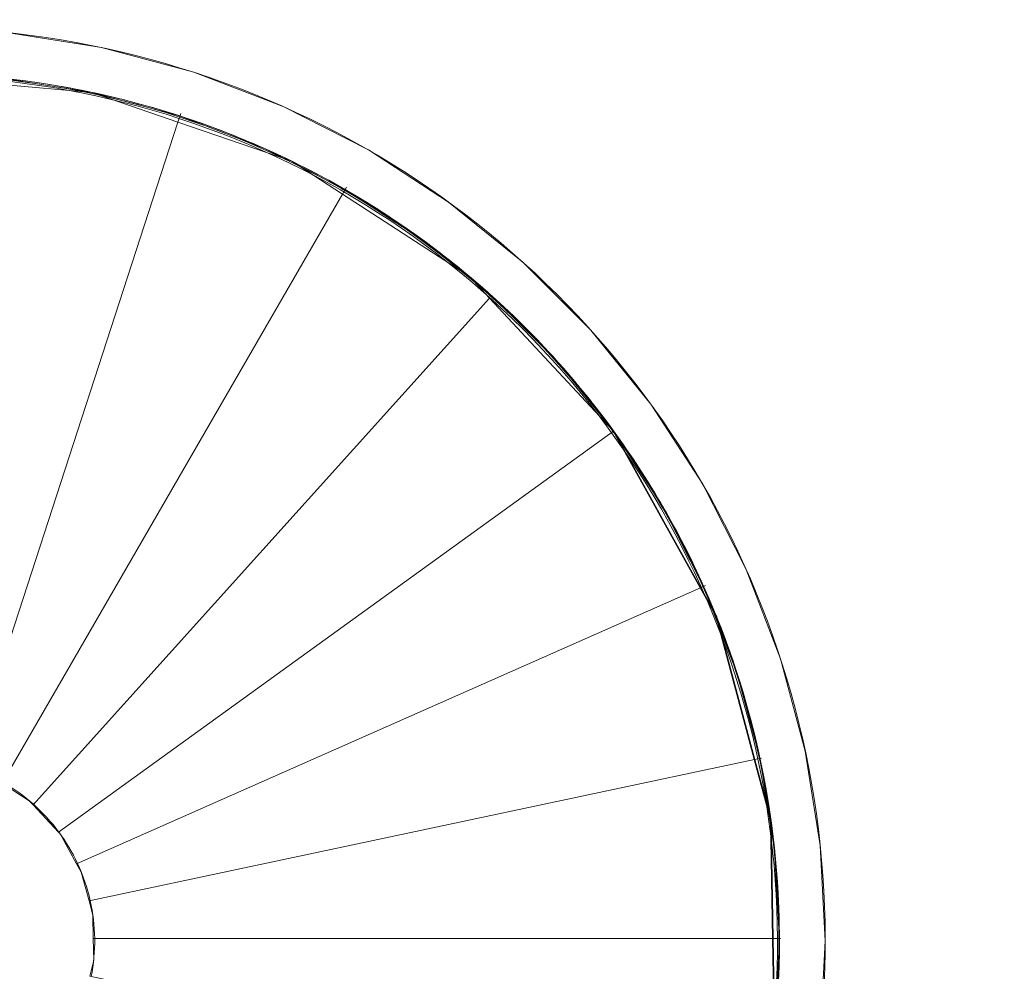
# Model space of a CAD drawing. Header units: inches. Extents: x 15 to 546804, y -66 to 267312.
# Tile 80 of 256: x 412017 to 414167, y 57671 to 59750. Entities that reach past the tile are written whole.
import ezdxf

# ---------------------------------------------------------------- set-up
doc = ezdxf.new("R2010")
doc.units = ezdxf.units.IN
doc.header["$MEASUREMENT"] = 0

msp = doc.modelspace()

# ---------------------------------------------------------------- linework, layer by layer
at = {"color": 7, "lineweight": 20}
for p, q in [((412195.4, 59689.2, 4800), (412195.4, 59689.2, 4820)), ((412397.1, 59635.2, 4800), (412397.1, 59635.2, 4820)), ((412174.5, 59591.3, 4800), (412174.5, 59591.3, 4820)), ((412174.5, 59591.3, 2800), (412174.5, 59591.3, 3050)), ((412592, 59560.3, 4800), (412592, 59560.3, 4820)), ((412362.3, 59526.6, 2800), (411903.8, 58115.3, 2800)), ((412362.3, 59526.6, 3050), (411903.8, 58115.3, 3050)), ((412362.3, 59526.6, 2550), (411903.8, 58115.3, 2550)), ((412362.3, 59526.6, 2800), (411903.8, 58115.3, 2800)), ((412368.4, 59545.3, 300), (412362.3, 59526.6, 300)), ((412362.3, 59526.6, 2800), (412362.3, 59526.6, 3050)), ((412362.3, 59526.6, 2550), (412362.3, 59526.6, 2800)), ((412366.1, 59539.9, 4800), (412366.1, 59539.9, 4820)), ((412551.3, 59468.9, 4800), (412551.3, 59468.9, 4820)), ((412778.1, 59465.5, 4800), (412778.1, 59465.5, 4820)), ((412611.2, 59440.9, 2550), (412611.2, 59440.9, 2800)), ((412730.3, 59384.2, 300), (412721.6, 59369.2, 300)), ((412728, 59378.8, 4800), (412728, 59378.8, 4820)), ((412721.6, 59369.2, 2550), (411978.8, 58082.5, 2550)), ((412721.6, 59369.2, 2800), (411978.8, 58082.5, 2800)), ((412721.6, 59369.2, 2300), (411978.8, 58082.5, 2300)), ((412721.6, 59369.2, 2550), (411978.8, 58082.5, 2550)), ((412721.6, 59369.2, 2550), (412721.6, 59369.2, 2800)), ((412721.6, 59369.2, 2300), (412721.6, 59369.2, 2550)), ((412953.2, 59351.8, 4800), (412953.2, 59351.8, 4820)), ((412894.3, 59270.8, 4800), (412894.3, 59270.8, 4820)), ((413115.5, 59220.4, 4800), (413115.5, 59220.4, 4820)), ((412998.6, 59189.4, 2300), (412998.6, 59189.4, 2550)), ((413042.5, 59142.2, 2300), (412045.9, 58035.4, 2300)), ((413042.5, 59142.2, 2550), (412045.9, 58035.4, 2550)), ((413042.5, 59142.2, 2050), (412045.9, 58035.4, 2050)), ((413042.5, 59142.2, 2300), (412045.9, 58035.4, 2300)), ((413042.5, 59142.2, 2300), (413042.5, 59142.2, 2550)), ((413042.5, 59142.2, 2050), (413042.5, 59142.2, 2300)), ((413048.5, 59146, 4800), (413048.5, 59146, 4820)), ((413263.1, 59072.7, 4800), (413263.1, 59072.7, 4820)), ((413188.7, 59005.7, 4800), (413188.7, 59005.7, 4820)), ((413394.6, 58910.5, 4800), (413394.6, 58910.5, 4820)), ((413313.5, 58851.6, 2050), (412101.9, 57975.4, 2050)), ((413313.5, 58851.6, 2300), (412101.9, 57975.4, 2300)), ((413313.5, 58851.6, 1800), (412101.9, 57975.4, 1800)), ((413313.5, 58851.6, 2050), (412101.9, 57975.4, 2050)), ((413313.5, 58851.6, 4800), (413313.5, 58851.6, 4820)), ((413508.3, 58735.3, 4800), (413508.3, 58735.3, 4820)), ((413421.6, 58685.3, 4800), (413421.6, 58685.3, 4820)), ((413603.1, 58549.3, 4800), (413603.1, 58549.3, 4820)), ((413503.3, 58509.2, 1800), (412141.1, 57906.4, 1800)), ((413503.3, 58509.2, 2050), (412141.1, 57906.4, 2050)), ((413503.3, 58509.2, 1550), (412141.1, 57906.4, 1550)), ((413503.3, 58509.2, 1800), (412141.1, 57906.4, 1800)), ((413513.9, 58513.9, 300), (413503.3, 58509.2, 300)), ((413511.6, 58508.5, 4800), (413511.6, 58508.5, 4820)), ((413677.9, 58354.3, 4800), (413677.9, 58354.3, 4820)), ((413582.7, 58323.4, 4800), (413582.7, 58323.4, 4820)), ((413732, 58152.6, 4800), (413732, 58152.6, 4820)), ((413621.5, 58134, 1550), (412168.2, 57825.1, 1550)), ((413621.5, 58134, 1800), (412168.2, 57825.1, 1800)), ((413621.5, 58134, 1300), (412168.2, 57825.1, 1300)), ((413621.5, 58134, 1550), (412168.2, 57825.1, 1550)), ((413636.3, 58137.1, 300), (413621.5, 58134, 300)), ((413634, 58131.8, 4800), (413634, 58131.8, 4820)), ((412037.7, 58044.2, 2300), (412037.7, 58044.2, 2550)), ((412045.9, 58035.4, 2300), (412045.9, 58035.4, 2550)), ((412045.9, 58035.4, 2050), (412045.9, 58035.4, 2300)), ((412101.9, 57975.4, 2050), (412101.9, 57975.4, 2300)), ((412101.9, 57975.4, 1800), (412101.9, 57975.4, 2050)), ((412104.2, 57972.9, 1800), (412104.2, 57972.9, 2050)), ((413665.1, 57935.9, 4800), (413665.1, 57935.9, 4820)), ((413764.6, 57946.4, 4800), (413764.6, 57946.4, 4820)), ((412141.1, 57906.4, 1800), (412141.1, 57906.4, 2050)), ((412141.1, 57906.4, 1550), (412141.1, 57906.4, 1800)), ((412151.4, 57887.7, 1550), (412151.4, 57887.7, 1800)), ((412168.2, 57825.1, 1550), (412168.2, 57825.1, 1800)), ((412168.2, 57825.1, 1300), (412168.2, 57825.1, 1550)), ((412176.7, 57793.5, 1300), (412176.7, 57793.5, 1550)), ((413661.5, 57743.2, 1300), (412177.6, 57743.2, 1300)), ((413661.5, 57743.2, 1550), (412177.6, 57743.2, 1550)), ((412177.6, 57743.2, 1300), (412177.6, 57743.2, 1550)), ((413661.5, 57743.2, 1050), (412177.6, 57743.2, 1050)), ((413661.5, 57743.2, 1300), (412177.6, 57743.2, 1300)), ((412177.6, 57743.2, 1050), (412177.6, 57743.2, 1300)), ((413677.7, 57743.2, 300), (413661.5, 57743.2, 300)), ((413675.4, 57737.8, 4800), (413675.4, 57737.8, 4820)), ((413775.6, 57737.8, 4800), (413775.6, 57737.8, 4820)), ((412178.4, 57696, 1050), (412178.4, 57696, 1300))]:
    msp.add_line(p, q, dxfattribs=at)
at = {"color": 7}
for p, q in [((413313.5, 58851.6, 2050), (413313.5, 58851.6, 2300)), ((413313.5, 58851.6, 1800), (413313.5, 58851.6, 2050)), ((413503.3, 58509.2, 1800), (413503.3, 58509.2, 2050)), ((413503.3, 58509.2, 1550), (413503.3, 58509.2, 1800)), ((413537.5, 58447.7, 1550), (413537.5, 58447.7, 1800)), ((413621.5, 58134, 1550), (413621.5, 58134, 1800)), ((413621.5, 58134, 1300), (413621.5, 58134, 1550)), ((413657, 58001.5, 1300), (413657, 58001.5, 1550)), ((413661.5, 57743.2, 1300), (413661.5, 57743.2, 1550)), ((413661.5, 57743.2, 1050), (413661.5, 57743.2, 1300))]:
    msp.add_line(p, q, dxfattribs=at)
at = {"color": 7, "lineweight": 20, "extrusion": (5.45071e-13, -6.72456e-13, -1)}
msp.add_arc((-411781, 57736.5, -3000), 1893.6, 50.9483, 233.9872, dxfattribs=at)
at = {"color": 7, "lineweight": 20, "extrusion": (-1.0749e-16, 1.58232e-16, -1)}
msp.add_arc((-411777.9, 57734.1, -3000), 1893.5, 51.0663, 233.8692, dxfattribs=at)
at = {"color": 7, "lineweight": 20}
for centre, radius, start, end in [((411780.6, 57737.8, 4800), 1995, 306, 129.0632), ((411780.6, 57737.8, 4820), 1995, 306, 129.0632), ((411780.6, 57737.8, 4800), 1894.9, 306, 129.0666), ((411780.6, 57737.8, 4820), 1894.9, 306, 129.0666), ((411780.6, 57737.8, 2800), 1894.9, 71.9846, 83.9483), ((411780.6, 57737.8, 3050), 1894.9, 71.9846, 83.9483), ((411780.6, 57737.8, 2550), 1894.9, 60.0216, 71.9846), ((411780.6, 57737.8, 2800), 1894.9, 60.0216, 71.9846), ((411780.6, 57737.8, 2300), 1894.9, 48.0574, 60.0216), ((411780.6, 57737.8, 2550), 1894.9, 48.0574, 60.0216), ((411780.6, 57737.8, 2050), 1894.9, 36, 48.0574), ((411780.6, 57737.8, 2300), 1894.9, 36, 48.0574)]:
    msp.add_arc(centre, radius, start, end, dxfattribs=at)
at = {"color": 7}
for centre, start, end in [((411780.6, 57737.8, 1800), 24.1212, 36), ((411780.6, 57737.8, 2050), 24.1212, 36), ((411780.6, 57737.8, 1550), 12.1449, 24.1212), ((411780.6, 57737.8, 1800), 12.1449, 24.1212), ((411780.6, 57737.8, 1300), 0.163, 12.1449), ((411780.6, 57737.8, 1550), 0.163, 12.1449), ((411780.6, 57737.8, 1050), 348.1739, 0.163), ((411780.6, 57737.8, 1300), 348.1739, 0.163)]:
    msp.add_arc(centre, 1894.9, start, end, dxfattribs=at)
at = {"color": 7, "lineweight": 20, "extrusion": (-1.39292e-12, -4.30089e-13, -1)}
for centre in [(-411780.6, 57737.8, -2300), (-411780.6, 57737.8, -2550)]:
    msp.add_arc(centre, 400, 119.8979, 131.728, dxfattribs=at)
at = {"color": 7, "lineweight": 20, "extrusion": (-1.01215e-12, -2.02113e-13, -1)}
for centre in [(-411780.6, 57737.8, -2050), (-411780.6, 57737.8, -2300)]:
    msp.add_arc(centre, 400, 131.728, 143.5194, dxfattribs=at)
at = {"color": 7, "lineweight": 20, "extrusion": (2.24065e-12, 1.93478e-12, -1)}
for centre in [(-411780.6, 57737.8, -1800), (-411780.6, 57737.8, -2050)]:
    msp.add_arc(centre, 400, 143.5194, 154.9438, dxfattribs=at)
at = {"color": 7, "lineweight": 20, "extrusion": (-2.12751e-12, -1.07341e-13, -1)}
for centre in [(-411780.6, 57737.8, -1550), (-411780.6, 57737.8, -1800)]:
    msp.add_arc(centre, 400, 154.9438, 167.3134, dxfattribs=at)
at = {"color": 7, "lineweight": 20, "extrusion": (-9.98326e-13, -8.28792e-13, -1)}
for centre in [(-411780.6, 57737.8, -1300), (-411780.6, 57737.8, -1550)]:
    msp.add_arc(centre, 400, 167.3134, 179.2275, dxfattribs=at)
at = {"color": 7, "lineweight": 20, "extrusion": (-1.06229e-12, -9.81308e-13, -1)}
for centre in [(-411780.6, 57737.8, -1050), (-411780.6, 57737.8, -1300)]:
    msp.add_arc(centre, 400, 179.2275, 191.1768, dxfattribs=at)
at = {"color": 7, "lineweight": 20}
for points, invisible_edges in [([(411989.1, 59721.9, 4820), (411978.6, 59622.3, 4820), (412174.5, 59591.3, 4820)], 13), ([(411978.6, 59622.3, 4800), (411989.1, 59721.9, 4800), (412174.5, 59591.3, 4800)], 3), ([(411989.1, 59721.9, 4820), (412195.4, 59689.2, 4800), (411989.1, 59721.9, 4800)], 1), ([(412195.4, 59689.2, 4800), (411989.1, 59721.9, 4820), (412195.4, 59689.2, 4820)], 1), ([(411989.1, 59721.9, 4820), (412174.5, 59591.3, 4820), (412195.4, 59689.2, 4820)], 3), ([(412174.5, 59591.3, 4800), (411989.1, 59721.9, 4800), (412195.4, 59689.2, 4800)], 13), ([(412195.4, 59689.2, 4820), (412174.5, 59591.3, 4820), (412366.1, 59539.9, 4820)], 13), ([(412174.5, 59591.3, 4800), (412195.4, 59689.2, 4800), (412366.1, 59539.9, 4800)], 3), ([(412195.4, 59689.2, 4820), (412397.1, 59635.2, 4800), (412195.4, 59689.2, 4800)], 1), ([(412397.1, 59635.2, 4800), (412195.4, 59689.2, 4820), (412397.1, 59635.2, 4820)], 1), ([(412195.4, 59689.2, 4820), (412366.1, 59539.9, 4820), (412397.1, 59635.2, 4820)], 3), ([(412366.1, 59539.9, 4800), (412195.4, 59689.2, 4800), (412397.1, 59635.2, 4800)], 13), ([(412397.1, 59635.2, 4820), (412366.1, 59539.9, 4820), (412551.3, 59468.9, 4820)], 13), ([(412366.1, 59539.9, 4800), (412397.1, 59635.2, 4800), (412551.3, 59468.9, 4800)], 3), ([(412397.1, 59635.2, 4820), (412592, 59560.3, 4800), (412397.1, 59635.2, 4800)], 1), ([(412592, 59560.3, 4800), (412397.1, 59635.2, 4820), (412592, 59560.3, 4820)], 1), ([(412397.1, 59635.2, 4820), (412551.3, 59468.9, 4820), (412592, 59560.3, 4820)], 3), ([(412551.3, 59468.9, 4800), (412397.1, 59635.2, 4800), (412592, 59560.3, 4800)], 13), ([(412174.5, 59591.3, 4820), (411978.6, 59622.3, 4800), (412174.5, 59591.3, 4800)], 1), ([(411978.6, 59622.3, 4800), (412174.5, 59591.3, 4820), (411978.6, 59622.3, 4820)], 1), ([(411978.9, 59608.4, 3050), (411903.8, 58115.3, 3050), (412362.3, 59526.6, 3050)], 13), ([(411903.8, 58115.3, 2800), (411978.9, 59608.4, 2800), (412362.3, 59526.6, 2800)], 3), ([(411978.9, 59608.4, 2800), (412174.5, 59591.3, 3050), (412174.5, 59591.3, 2800)], 1), ([(412174.5, 59591.3, 3050), (411978.9, 59608.4, 2800), (411978.9, 59608.4, 3050)], 1), ([(411978.9, 59608.4, 3050), (412362.3, 59526.6, 3050), (412174.5, 59591.3, 3050)], 1), ([(412362.3, 59526.6, 2800), (411978.9, 59608.4, 2800), (412174.5, 59591.3, 2800)], 1), ([(412366.1, 59539.9, 4820), (412174.5, 59591.3, 4800), (412366.1, 59539.9, 4800)], 1), ([(412174.5, 59591.3, 4800), (412366.1, 59539.9, 4820), (412174.5, 59591.3, 4820)], 1), ([(412174.5, 59591.3, 3050), (412362.3, 59526.6, 2800), (412174.5, 59591.3, 2800)], 1), ([(412362.3, 59526.6, 2800), (412174.5, 59591.3, 3050), (412362.3, 59526.6, 3050)], 1), ([(412592, 59560.3, 4820), (412551.3, 59468.9, 4820), (412728, 59378.8, 4820)], 13), ([(412551.3, 59468.9, 4800), (412592, 59560.3, 4800), (412728, 59378.8, 4800)], 3), ([(412592, 59560.3, 4820), (412778.1, 59465.5, 4800), (412592, 59560.3, 4800)], 1), ([(412778.1, 59465.5, 4800), (412592, 59560.3, 4820), (412778.1, 59465.5, 4820)], 1), ([(412592, 59560.3, 4820), (412728, 59378.8, 4820), (412778.1, 59465.5, 4820)], 3), ([(412728, 59378.8, 4800), (412592, 59560.3, 4800), (412778.1, 59465.5, 4800)], 13), ([(411903.8, 58115.3, 2800), (412362.3, 59526.6, 2550), (411903.8, 58115.3, 2550)], 1), ([(412362.3, 59526.6, 2550), (411903.8, 58115.3, 2800), (412362.3, 59526.6, 2800)], 1), ([(411955.9, 58097.3, 2800), (412362.3, 59526.6, 2800), (411903.8, 58115.3, 2800)], 1), ([(412362.3, 59526.6, 2550), (411955.9, 58097.3, 2550), (411903.8, 58115.3, 2550)], 1), ([(412362.3, 59526.6, 2800), (411903.8, 58115.3, 3050), (411903.8, 58115.3, 2800)], 1), ([(411903.8, 58115.3, 3050), (412362.3, 59526.6, 2800), (412362.3, 59526.6, 3050)], 1), ([(412362.3, 59526.6, 2800), (411955.9, 58097.3, 2800), (411978.8, 58082.5, 2800)], 13), ([(411955.9, 58097.3, 2550), (412362.3, 59526.6, 2550), (411978.8, 58082.5, 2550)], 3), ([(412362.3, 59526.6, 2800), (411978.8, 58082.5, 2800), (412721.6, 59369.2, 2800)], 13), ([(411978.8, 58082.5, 2550), (412362.3, 59526.6, 2550), (412721.6, 59369.2, 2550)], 3), ([(412362.3, 59526.6, 2550), (412611.2, 59440.9, 2800), (412611.2, 59440.9, 2550)], 1), ([(412611.2, 59440.9, 2800), (412362.3, 59526.6, 2550), (412362.3, 59526.6, 2800)], 1), ([(412362.3, 59526.6, 2800), (412721.6, 59369.2, 2800), (412611.2, 59440.9, 2800)], 1), ([(412721.6, 59369.2, 2550), (412362.3, 59526.6, 2550), (412611.2, 59440.9, 2550)], 1), ([(412551.3, 59468.9, 4820), (412366.1, 59539.9, 4800), (412551.3, 59468.9, 4800)], 1), ([(412366.1, 59539.9, 4800), (412551.3, 59468.9, 4820), (412366.1, 59539.9, 4820)], 1), ([(412728, 59378.8, 4820), (412551.3, 59468.9, 4800), (412728, 59378.8, 4800)], 1), ([(412551.3, 59468.9, 4800), (412728, 59378.8, 4820), (412551.3, 59468.9, 4820)], 1), ([(412778.1, 59465.5, 4820), (412728, 59378.8, 4820), (412894.3, 59270.8, 4820)], 13), ([(412728, 59378.8, 4800), (412778.1, 59465.5, 4800), (412894.3, 59270.8, 4800)], 3), ([(412778.1, 59465.5, 4820), (412953.2, 59351.8, 4800), (412778.1, 59465.5, 4800)], 1), ([(412953.2, 59351.8, 4800), (412778.1, 59465.5, 4820), (412953.2, 59351.8, 4820)], 1), ([(412778.1, 59465.5, 4820), (412894.3, 59270.8, 4820), (412953.2, 59351.8, 4820)], 3), ([(412894.3, 59270.8, 4800), (412778.1, 59465.5, 4800), (412953.2, 59351.8, 4800)], 13), ([(412611.2, 59440.9, 2800), (412721.6, 59369.2, 2550), (412611.2, 59440.9, 2550)], 1), ([(412721.6, 59369.2, 2550), (412611.2, 59440.9, 2800), (412721.6, 59369.2, 2800)], 1), ([(412894.3, 59270.8, 4820), (412728, 59378.8, 4800), (412894.3, 59270.8, 4800)], 1), ([(412728, 59378.8, 4800), (412894.3, 59270.8, 4820), (412728, 59378.8, 4820)], 1), ([(412721.6, 59369.2, 2550), (411978.8, 58082.5, 2300), (411978.8, 58082.5, 2550)], 1), ([(411978.8, 58082.5, 2300), (412721.6, 59369.2, 2550), (412721.6, 59369.2, 2300)], 1), ([(412037.7, 58044.2, 2550), (412721.6, 59369.2, 2550), (411978.8, 58082.5, 2550)], 1), ([(412721.6, 59369.2, 2300), (412037.7, 58044.2, 2300), (411978.8, 58082.5, 2300)], 1), ([(412721.6, 59369.2, 2550), (411978.8, 58082.5, 2800), (411978.8, 58082.5, 2550)], 1), ([(411978.8, 58082.5, 2800), (412721.6, 59369.2, 2550), (412721.6, 59369.2, 2800)], 1), ([(412721.6, 59369.2, 2550), (412037.7, 58044.2, 2550), (412045.9, 58035.4, 2550)], 13), ([(412037.7, 58044.2, 2300), (412721.6, 59369.2, 2300), (412045.9, 58035.4, 2300)], 3), ([(412721.6, 59369.2, 2550), (412045.9, 58035.4, 2550), (413042.5, 59142.2, 2550)], 13), ([(412045.9, 58035.4, 2300), (412721.6, 59369.2, 2300), (413042.5, 59142.2, 2300)], 3), ([(412721.6, 59369.2, 2300), (412998.6, 59189.4, 2550), (412998.6, 59189.4, 2300)], 1), ([(412998.6, 59189.4, 2550), (412721.6, 59369.2, 2300), (412721.6, 59369.2, 2550)], 1), ([(412721.6, 59369.2, 2550), (413042.5, 59142.2, 2550), (412998.6, 59189.4, 2550)], 1), ([(413042.5, 59142.2, 2300), (412721.6, 59369.2, 2300), (412998.6, 59189.4, 2300)], 1), ([(412953.2, 59351.8, 4820), (412894.3, 59270.8, 4820), (413048.5, 59146, 4820)], 13), ([(412894.3, 59270.8, 4800), (412953.2, 59351.8, 4800), (413048.5, 59146, 4800)], 3), ([(412953.2, 59351.8, 4820), (413115.5, 59220.4, 4800), (412953.2, 59351.8, 4800)], 1), ([(413115.5, 59220.4, 4800), (412953.2, 59351.8, 4820), (413115.5, 59220.4, 4820)], 1), ([(412953.2, 59351.8, 4820), (413048.5, 59146, 4820), (413115.5, 59220.4, 4820)], 3), ([(413048.5, 59146, 4800), (412953.2, 59351.8, 4800), (413115.5, 59220.4, 4800)], 13), ([(413048.5, 59146, 4820), (412894.3, 59270.8, 4800), (413048.5, 59146, 4800)], 1), ([(412894.3, 59270.8, 4800), (413048.5, 59146, 4820), (412894.3, 59270.8, 4820)], 1), ([(413115.5, 59220.4, 4820), (413048.5, 59146, 4820), (413188.7, 59005.7, 4820)], 13), ([(413048.5, 59146, 4800), (413115.5, 59220.4, 4800), (413188.7, 59005.7, 4800)], 3), ([(413115.5, 59220.4, 4820), (413263.1, 59072.7, 4800), (413115.5, 59220.4, 4800)], 1), ([(413263.1, 59072.7, 4800), (413115.5, 59220.4, 4820), (413263.1, 59072.7, 4820)], 1), ([(413115.5, 59220.4, 4820), (413188.7, 59005.7, 4820), (413263.1, 59072.7, 4820)], 3), ([(413188.7, 59005.7, 4800), (413115.5, 59220.4, 4800), (413263.1, 59072.7, 4800)], 13), ([(413042.5, 59142.2, 2300), (412998.6, 59189.4, 2550), (413042.5, 59142.2, 2550)], 1), ([(412998.6, 59189.4, 2550), (413042.5, 59142.2, 2300), (412998.6, 59189.4, 2300)], 1), ([(413042.5, 59142.2, 2300), (412045.9, 58035.4, 2050), (412045.9, 58035.4, 2300)], 1), ([(412045.9, 58035.4, 2050), (413042.5, 59142.2, 2300), (413042.5, 59142.2, 2050)], 1), ([(412101.9, 57975.4, 2300), (413042.5, 59142.2, 2300), (412045.9, 58035.4, 2300)], 1), ([(413042.5, 59142.2, 2050), (412101.9, 57975.4, 2050), (412045.9, 58035.4, 2050)], 1), ([(412045.9, 58035.4, 2300), (413042.5, 59142.2, 2550), (412045.9, 58035.4, 2550)], 1), ([(413042.5, 59142.2, 2550), (412045.9, 58035.4, 2300), (413042.5, 59142.2, 2300)], 1), ([(413042.5, 59142.2, 2300), (412101.9, 57975.4, 2300), (413313.5, 58851.6, 2300)], 1), ([(412101.9, 57975.4, 2050), (413042.5, 59142.2, 2050), (413313.5, 58851.6, 2050)], 1), ([(413313.5, 58851.6, 2050), (413042.5, 59142.2, 2300), (413313.5, 58851.6, 2300)], 1), ([(413042.5, 59142.2, 2300), (413313.5, 58851.6, 2050), (413042.5, 59142.2, 2050)], 1), ([(413188.7, 59005.7, 4820), (413048.5, 59146, 4800), (413188.7, 59005.7, 4800)], 1), ([(413048.5, 59146, 4800), (413188.7, 59005.7, 4820), (413048.5, 59146, 4820)], 1), ([(413263.1, 59072.7, 4820), (413188.7, 59005.7, 4820), (413313.5, 58851.6, 4820)], 13), ([(413188.7, 59005.7, 4800), (413263.1, 59072.7, 4800), (413313.5, 58851.6, 4800)], 3), ([(413263.1, 59072.7, 4800), (413394.6, 58910.5, 4820), (413394.6, 58910.5, 4800)], 1), ([(413394.6, 58910.5, 4820), (413263.1, 59072.7, 4800), (413263.1, 59072.7, 4820)], 1), ([(413263.1, 59072.7, 4820), (413313.5, 58851.6, 4820), (413394.6, 58910.5, 4820)], 3), ([(413313.5, 58851.6, 4800), (413263.1, 59072.7, 4800), (413394.6, 58910.5, 4800)], 13), ([(413188.7, 59005.7, 4820), (413313.5, 58851.6, 4800), (413313.5, 58851.6, 4820)], 1), ([(413313.5, 58851.6, 4800), (413188.7, 59005.7, 4820), (413188.7, 59005.7, 4800)], 1), ([(413394.6, 58910.5, 4820), (413313.5, 58851.6, 4820), (413421.6, 58685.3, 4820)], 13), ([(413313.5, 58851.6, 4800), (413394.6, 58910.5, 4800), (413421.6, 58685.3, 4800)], 3), ([(413394.6, 58910.5, 4800), (413508.3, 58735.3, 4820), (413508.3, 58735.3, 4800)], 1), ([(413508.3, 58735.3, 4820), (413394.6, 58910.5, 4800), (413394.6, 58910.5, 4820)], 1), ([(413394.6, 58910.5, 4820), (413421.6, 58685.3, 4820), (413508.3, 58735.3, 4820)], 3), ([(413421.6, 58685.3, 4800), (413394.6, 58910.5, 4800), (413508.3, 58735.3, 4800)], 13), ([(412101.9, 57975.4, 1800), (413313.5, 58851.6, 2050), (413313.5, 58851.6, 1800)], 1), ([(413313.5, 58851.6, 2050), (412101.9, 57975.4, 1800), (412101.9, 57975.4, 2050)], 1), ([(412104.2, 57972.9, 2050), (413313.5, 58851.6, 2050), (412101.9, 57975.4, 2050)], 1), ([(413313.5, 58851.6, 1800), (412104.2, 57972.9, 1800), (412101.9, 57975.4, 1800)], 1), ([(413313.5, 58851.6, 2300), (412101.9, 57975.4, 2050), (413313.5, 58851.6, 2050)], 1), ([(412101.9, 57975.4, 2050), (413313.5, 58851.6, 2300), (412101.9, 57975.4, 2300)], 1), ([(413313.5, 58851.6, 2050), (412104.2, 57972.9, 2050), (412141.1, 57906.4, 2050)], 13), ([(412104.2, 57972.9, 1800), (413313.5, 58851.6, 1800), (412141.1, 57906.4, 1800)], 3), ([(413313.5, 58851.6, 2050), (412141.1, 57906.4, 2050), (413503.3, 58509.2, 2050)], 1), ([(412141.1, 57906.4, 1800), (413313.5, 58851.6, 1800), (413503.3, 58509.2, 1800)], 1), ([(413313.5, 58851.6, 4820), (413421.6, 58685.3, 4800), (413421.6, 58685.3, 4820)], 1), ([(413421.6, 58685.3, 4800), (413313.5, 58851.6, 4820), (413313.5, 58851.6, 4800)], 1), ([(413508.3, 58735.3, 4820), (413421.6, 58685.3, 4820), (413511.6, 58508.5, 4820)], 13), ([(413421.6, 58685.3, 4800), (413508.3, 58735.3, 4800), (413511.6, 58508.5, 4800)], 3), ([(413508.3, 58735.3, 4800), (413603.1, 58549.3, 4820), (413603.1, 58549.3, 4800)], 1), ([(413603.1, 58549.3, 4820), (413508.3, 58735.3, 4800), (413508.3, 58735.3, 4820)], 1), ([(413508.3, 58735.3, 4820), (413511.6, 58508.5, 4820), (413603.1, 58549.3, 4820)], 3), ([(413511.6, 58508.5, 4800), (413508.3, 58735.3, 4800), (413603.1, 58549.3, 4800)], 13), ([(413421.6, 58685.3, 4820), (413511.6, 58508.5, 4800), (413511.6, 58508.5, 4820)], 1), ([(413511.6, 58508.5, 4800), (413421.6, 58685.3, 4820), (413421.6, 58685.3, 4800)], 1), ([(413603.1, 58549.3, 4820), (413511.6, 58508.5, 4820), (413582.7, 58323.4, 4820)], 13), ([(413511.6, 58508.5, 4800), (413603.1, 58549.3, 4800), (413582.7, 58323.4, 4800)], 3), ([(413603.1, 58549.3, 4820), (413582.7, 58323.4, 4820), (413634, 58131.8, 4820)], 13), ([(413582.7, 58323.4, 4800), (413603.1, 58549.3, 4800), (413634, 58131.8, 4800)], 3), ([(413603.1, 58549.3, 4800), (413677.9, 58354.3, 4820), (413677.9, 58354.3, 4800)], 1), ([(413677.9, 58354.3, 4820), (413603.1, 58549.3, 4800), (413603.1, 58549.3, 4820)], 1), ([(413603.1, 58549.3, 4820), (413634, 58131.8, 4820), (413677.9, 58354.3, 4820)], 3), ([(413634, 58131.8, 4800), (413603.1, 58549.3, 4800), (413677.9, 58354.3, 4800)], 13), ([(412141.1, 57906.4, 1550), (413503.3, 58509.2, 1800), (413503.3, 58509.2, 1550)], 1), ([(413503.3, 58509.2, 1800), (412141.1, 57906.4, 1550), (412141.1, 57906.4, 1800)], 1), ([(412151.4, 57887.7, 1800), (413503.3, 58509.2, 1800), (412141.1, 57906.4, 1800)], 1), ([(413503.3, 58509.2, 1550), (412151.4, 57887.7, 1550), (412141.1, 57906.4, 1550)], 1), ([(413503.3, 58509.2, 2050), (412141.1, 57906.4, 1800), (413503.3, 58509.2, 1800)], 1), ([(412141.1, 57906.4, 1800), (413503.3, 58509.2, 2050), (412141.1, 57906.4, 2050)], 1), ([(413503.3, 58509.2, 1800), (412151.4, 57887.7, 1800), (412168.2, 57825.1, 1800)], 13), ([(412151.4, 57887.7, 1550), (413503.3, 58509.2, 1550), (412168.2, 57825.1, 1550)], 3), ([(413503.3, 58509.2, 1800), (412168.2, 57825.1, 1800), (413621.5, 58134, 1800)], 13), ([(412168.2, 57825.1, 1550), (413503.3, 58509.2, 1550), (413621.5, 58134, 1550)], 3), ([(413511.6, 58508.5, 4820), (413582.7, 58323.4, 4800), (413582.7, 58323.4, 4820)], 1), ([(413582.7, 58323.4, 4800), (413511.6, 58508.5, 4820), (413511.6, 58508.5, 4800)], 1), ([(413677.9, 58354.3, 4820), (413634, 58131.8, 4820), (413665.1, 57935.9, 4820)], 13), ([(413634, 58131.8, 4800), (413677.9, 58354.3, 4800), (413665.1, 57935.9, 4800)], 3), ([(413677.9, 58354.3, 4820), (413665.1, 57935.9, 4820), (413675.4, 57737.8, 4820)], 13), ([(413665.1, 57935.9, 4800), (413677.9, 58354.3, 4800), (413675.4, 57737.8, 4800)], 3), ([(413677.9, 58354.3, 4800), (413732, 58152.6, 4820), (413732, 58152.6, 4800)], 1), ([(413732, 58152.6, 4820), (413677.9, 58354.3, 4800), (413677.9, 58354.3, 4820)], 1), ([(413677.9, 58354.3, 4820), (413677.9, 57121.3, 4820), (413732, 58152.6, 4820)], 3), ([(413677.9, 57121.3, 4800), (413677.9, 58354.3, 4800), (413732, 58152.6, 4800)], 13), ([(413582.7, 58323.4, 4820), (413634, 58131.8, 4800), (413634, 58131.8, 4820)], 1), ([(413634, 58131.8, 4800), (413582.7, 58323.4, 4820), (413582.7, 58323.4, 4800)], 1), ([(413732, 58152.6, 4820), (413677.9, 57121.3, 4820), (413732, 57323, 4820)], 13), ([(413677.9, 57121.3, 4800), (413732, 58152.6, 4800), (413732, 57323, 4800)], 3), ([(413732, 58152.6, 4800), (413764.6, 57946.4, 4820), (413764.6, 57946.4, 4800)], 1), ([(413764.6, 57946.4, 4820), (413732, 58152.6, 4800), (413732, 58152.6, 4820)], 1), ([(413732, 58152.6, 4820), (413732, 57323, 4820), (413764.6, 57946.4, 4820)], 3), ([(413732, 57323, 4800), (413732, 58152.6, 4800), (413764.6, 57946.4, 4800)], 13), ([(412168.2, 57825.1, 1300), (413621.5, 58134, 1550), (413621.5, 58134, 1300)], 1), ([(413621.5, 58134, 1550), (412168.2, 57825.1, 1300), (412168.2, 57825.1, 1550)], 1), ([(412176.7, 57793.5, 1550), (413621.5, 58134, 1550), (412168.2, 57825.1, 1550)], 1), ([(413621.5, 58134, 1300), (412176.7, 57793.5, 1300), (412168.2, 57825.1, 1300)], 1), ([(413621.5, 58134, 1800), (412168.2, 57825.1, 1550), (413621.5, 58134, 1550)], 1), ([(412168.2, 57825.1, 1550), (413621.5, 58134, 1800), (412168.2, 57825.1, 1800)], 1), ([(413621.5, 58134, 1550), (412176.7, 57793.5, 1550), (412177.6, 57743.2, 1550)], 13), ([(412176.7, 57793.5, 1300), (413621.5, 58134, 1300), (412177.6, 57743.2, 1300)], 3), ([(413621.5, 58134, 1550), (412177.6, 57743.2, 1550), (413661.5, 57743.2, 1550)], 13), ([(412177.6, 57743.2, 1300), (413621.5, 58134, 1300), (413661.5, 57743.2, 1300)], 3), ([(413634, 58131.8, 4820), (413665.1, 57935.9, 4800), (413665.1, 57935.9, 4820)], 1), ([(413665.1, 57935.9, 4800), (413634, 58131.8, 4820), (413634, 58131.8, 4800)], 1), ([(412037.7, 58044.2, 2550), (411978.8, 58082.5, 2300), (412037.7, 58044.2, 2300)], 1), ([(411978.8, 58082.5, 2300), (412037.7, 58044.2, 2550), (411978.8, 58082.5, 2550)], 1), ([(412037.7, 58044.2, 2550), (412045.9, 58035.4, 2300), (412045.9, 58035.4, 2550)], 1), ([(412045.9, 58035.4, 2300), (412037.7, 58044.2, 2550), (412037.7, 58044.2, 2300)], 1), ([(412045.9, 58035.4, 2300), (412101.9, 57975.4, 2050), (412101.9, 57975.4, 2300)], 1), ([(412101.9, 57975.4, 2050), (412045.9, 58035.4, 2300), (412045.9, 58035.4, 2050)], 1), ([(412104.2, 57972.9, 2050), (412101.9, 57975.4, 1800), (412104.2, 57972.9, 1800)], 1), ([(412101.9, 57975.4, 1800), (412104.2, 57972.9, 2050), (412101.9, 57975.4, 2050)], 1), ([(412141.1, 57906.4, 2050), (412104.2, 57972.9, 1800), (412141.1, 57906.4, 1800)], 1), ([(412104.2, 57972.9, 1800), (412141.1, 57906.4, 2050), (412104.2, 57972.9, 2050)], 1), ([(413659.7, 57970.4, 0), (414978, 48140.1, 0), (414978, 53590.1, 0)], 13), ([(413665.1, 57935.9, 4820), (413675.4, 57737.8, 4800), (413675.4, 57737.8, 4820)], 1), ([(413675.4, 57737.8, 4800), (413665.1, 57935.9, 4820), (413665.1, 57935.9, 4800)], 1), ([(413764.6, 57946.4, 4820), (413732, 57323, 4820), (413764.6, 57529.3, 4820)], 13), ([(413732, 57323, 4800), (413764.6, 57946.4, 4800), (413764.6, 57529.3, 4800)], 3), ([(413764.6, 57946.4, 4800), (413775.6, 57737.8, 4820), (413775.6, 57737.8, 4800)], 1), ([(413775.6, 57737.8, 4820), (413764.6, 57946.4, 4800), (413764.6, 57946.4, 4820)], 1), ([(413764.6, 57946.4, 4820), (413764.6, 57529.3, 4820), (413775.6, 57737.8, 4820)], 1), ([(413764.6, 57529.3, 4800), (413764.6, 57946.4, 4800), (413775.6, 57737.8, 4800)], 1), ([(412151.4, 57887.7, 1800), (412141.1, 57906.4, 1550), (412151.4, 57887.7, 1550)], 1), ([(412141.1, 57906.4, 1550), (412151.4, 57887.7, 1800), (412141.1, 57906.4, 1800)], 1), ([(412168.2, 57825.1, 1800), (412151.4, 57887.7, 1550), (412168.2, 57825.1, 1550)], 1), ([(412151.4, 57887.7, 1550), (412168.2, 57825.1, 1800), (412151.4, 57887.7, 1800)], 1), ([(412176.7, 57793.5, 1550), (412168.2, 57825.1, 1300), (412176.7, 57793.5, 1300)], 1), ([(412168.2, 57825.1, 1300), (412176.7, 57793.5, 1550), (412168.2, 57825.1, 1550)], 1), ([(412177.6, 57743.2, 1550), (412176.7, 57793.5, 1300), (412177.6, 57743.2, 1300)], 1), ([(412176.7, 57793.5, 1300), (412177.6, 57743.2, 1550), (412176.7, 57793.5, 1550)], 1), ([(412177.6, 57743.2, 1050), (413661.5, 57743.2, 1300), (413661.5, 57743.2, 1050)], 1), ([(413661.5, 57743.2, 1300), (412177.6, 57743.2, 1050), (412177.6, 57743.2, 1300)], 1), ([(412178.4, 57696, 1300), (412177.6, 57743.2, 1050), (412178.4, 57696, 1050)], 1), ([(412177.6, 57743.2, 1050), (412178.4, 57696, 1300), (412177.6, 57743.2, 1300)], 1), ([(412178.4, 57696, 1300), (413661.5, 57743.2, 1300), (412177.6, 57743.2, 1300)], 1), ([(413661.5, 57743.2, 1050), (412178.4, 57696, 1050), (412177.6, 57743.2, 1050)], 1), ([(413661.5, 57743.2, 1550), (412177.6, 57743.2, 1300), (413661.5, 57743.2, 1300)], 1), ([(412177.6, 57743.2, 1300), (413661.5, 57743.2, 1550), (412177.6, 57743.2, 1550)], 1), ([(413675.4, 57737.8, 4820), (413665.1, 57539.8, 4800), (413665.1, 57539.8, 4820)], 1), ([(413665.1, 57539.8, 4800), (413675.4, 57737.8, 4820), (413675.4, 57737.8, 4800)], 1), ([(413665.1, 57539.8, 4820), (413677.9, 57121.3, 4820), (413675.4, 57737.8, 4820)], 3), ([(413677.9, 57121.3, 4800), (413665.1, 57539.8, 4800), (413675.4, 57737.8, 4800)], 13), ([(413775.6, 57737.8, 4800), (413764.6, 57529.3, 4820), (413764.6, 57529.3, 4800)], 1), ([(413764.6, 57529.3, 4820), (413775.6, 57737.8, 4800), (413775.6, 57737.8, 4820)], 1), ([(412170.3, 57660.8, 1300), (412178.4, 57696, 1050), (412170.3, 57660.8, 1050)], 1), ([(412178.4, 57696, 1050), (412170.3, 57660.8, 1300), (412178.4, 57696, 1300)], 1), ([(413621.8, 57352.3, 1300), (412178.4, 57696, 1300), (412170.3, 57660.8, 1300)], 1), ([(413621.8, 57352.3, 1050), (412170.3, 57660.8, 1050), (412178.4, 57696, 1050)], 12)]:
    msp.add_3dface(points, dxfattribs=dict(at, invisible_edges=invisible_edges))
at = {"color": 7, "invisible_edges": 1}
for points in [[(413313.5, 58851.6, 1800), (413503.3, 58509.2, 2050), (413503.3, 58509.2, 1800)], [(413503.3, 58509.2, 2050), (413313.5, 58851.6, 1800), (413313.5, 58851.6, 2050)], [(413503.3, 58509.2, 1550), (413537.5, 58447.7, 1800), (413537.5, 58447.7, 1550)], [(413537.5, 58447.7, 1800), (413503.3, 58509.2, 1550), (413503.3, 58509.2, 1800)], [(413503.3, 58509.2, 1800), (413621.5, 58134, 1800), (413537.5, 58447.7, 1800)], [(413621.5, 58134, 1550), (413503.3, 58509.2, 1550), (413537.5, 58447.7, 1550)], [(413537.5, 58447.7, 1550), (413621.5, 58134, 1800), (413621.5, 58134, 1550)], [(413621.5, 58134, 1800), (413537.5, 58447.7, 1550), (413537.5, 58447.7, 1800)], [(413621.5, 58134, 1300), (413657, 58001.5, 1550), (413657, 58001.5, 1300)], [(413657, 58001.5, 1550), (413621.5, 58134, 1300), (413621.5, 58134, 1550)], [(413621.5, 58134, 1550), (413661.5, 57743.2, 1550), (413657, 58001.5, 1550)], [(413661.5, 57743.2, 1300), (413621.5, 58134, 1300), (413657, 58001.5, 1300)], [(413657, 58001.5, 1300), (413661.5, 57743.2, 1550), (413661.5, 57743.2, 1300)], [(413661.5, 57743.2, 1550), (413657, 58001.5, 1300), (413657, 58001.5, 1550)], [(413661.5, 57743.2, 1300), (413621.8, 57352.3, 1300), (413665.1, 57539.8, 1300)], [(413621.8, 57352.3, 1050), (413661.5, 57743.2, 1050), (413665.1, 57539.8, 1050)], [(413661.5, 57743.2, 1050), (413665.1, 57539.8, 1300), (413665.1, 57539.8, 1050)], [(413665.1, 57539.8, 1300), (413661.5, 57743.2, 1050), (413661.5, 57743.2, 1300)]]:
    msp.add_3dface(points, dxfattribs=at)

doc.saveas('drawing.dxf')
